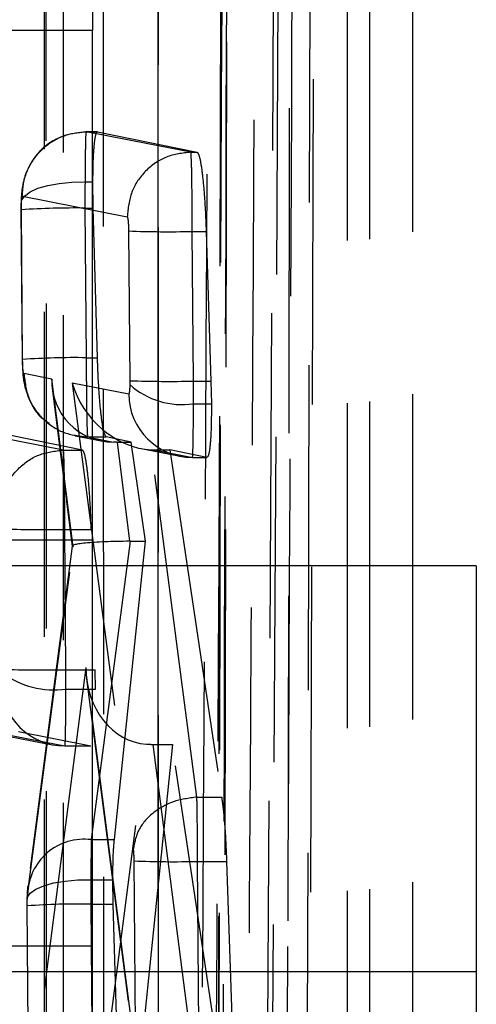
# Model space of a CAD drawing. Extents: x 55 to 332, y 12 to 285.
# Tile 35 of 36: x 327.06 to 328.84, y 252.62 to 256.46. Entities that reach past the tile are written whole.
import ezdxf

# ---------------------------------------------------------------- set-up
doc = ezdxf.new("R2010")
doc.units = 0
doc.linetypes.add('HIDDEN', pattern=[1.905, 1.27, -0.635])
doc.layers.get('0').update_dxf_attribs({"linetype": 'CONTINUOUS'})

msp = doc.modelspace()

# ---------------------------------------------------------------- linework, layer by layer
at = {"color": 7, "linetype": 'HIDDEN'}
for p, q in [((328.183, 249.2434), (328.2134, 259.2139)), ((328.5911, 258.8079), (328.5911, 246.3246)), ((328.3364, 258.7735), (328.3364, 246.2902)), ((328.4232, 258.7793), (328.4232, 247.3224)), ((327.8448, 258.674), (327.8275, 249.2984)), ((328.0147, 250.2352), (328.0599, 258.6414)), ((328.0771, 258.6414), (328.033, 250.2352)), ((327.1525, 257.2255), (327.1531, 248.1934)), ((327.3609, 256.0237), (327.3162, 256.0237)), ((327.3162, 256.0236), (327.3163, 256.0236)), ((327.7258, 255.9437), (327.3162, 256.0236)), ((327.3163, 256.0236), (327.3613, 256.0236)), ((327.3613, 256.0236), (327.7502, 255.9437)), ((327.7258, 255.9437), (327.7258, 255.9437)), ((327.7258, 255.9437), (327.7502, 255.9437)), ((327.312, 255.8273), (327.3429, 255.8273)), ((327.3442, 255.7253), (327.3429, 255.8273)), ((327.0672, 255.7712), (327.4768, 255.6913)), ((327.0619, 255.719), (327.0668, 255.1342)), ((327.0628, 255.7187), (327.063, 255.7362)), ((327.0678, 255.1338), (327.0628, 255.7187)), ((327.3119, 255.7253), (327.3168, 255.1407)), ((327.3119, 255.7253), (327.3442, 255.7253)), ((327.3607, 255.1407), (327.3442, 255.7253)), ((327.4821, 255.6358), (327.487, 255.0511)), ((327.7311, 255.6339), (327.7855, 255.6339)), ((327.736, 255.0493), (327.7311, 255.6339)), ((327.7855, 255.6339), (327.8041, 255.0493)), ((327.3168, 255.1407), (327.3607, 255.1407)), ((327.182, 255.0575), (327.0731, 255.0787)), ((327.2651, 254.4022), (327.182, 255.0575)), ((327.1839, 255.0214), (327.2621, 254.4049)), ((327.4827, 254.9989), (327.2621, 255.0419)), ((327.2621, 255.0419), (327.5003, 253.2207)), ((327.487, 255.0511), (327.4869, 255.0355)), ((327.736, 255.0493), (327.8041, 255.0493)), ((327.8041, 255.0493), (327.8059, 254.9611)), ((327.7359, 254.9611), (327.8059, 254.9611)), ((327.2276, 254.7801), (326.9357, 254.8371)), ((327.302, 254.7801), (327.0221, 254.8371)), ((327.2739, 254.8359), (327.3762, 254.816)), ((327.3221, 254.8312), (327.3221, 254.8312)), ((327.3221, 254.8312), (327.4238, 254.8114)), ((327.3221, 254.8312), (327.3952, 254.8312)), ((327.4927, 254.8114), (327.3952, 254.8312)), ((327.4372, 254.8114), (327.4864, 254.4237)), ((327.4372, 254.8114), (327.4927, 254.8114)), ((327.5482, 254.4237), (327.4927, 254.8114)), ((327.2276, 254.7801), (327.2276, 254.7801)), ((327.2276, 254.7801), (327.302, 254.7801)), ((327.5317, 254.7857), (327.6839, 254.756)), ((327.7493, 253.4245), (327.572, 254.781)), ((327.5809, 254.7808), (327.7317, 254.7514)), ((327.5809, 254.7808), (327.6434, 254.7808)), ((327.6434, 254.7808), (327.846, 253.4245)), ((327.7881, 254.7514), (327.6434, 254.7808)), ((327.7317, 254.7514), (327.7881, 254.7514)), ((327.7318, 254.7514), (327.7885, 254.7514)), ((327.2329, 254.4703), (327.3364, 254.4703)), ((327.2375, 253.9221), (327.2329, 254.4703)), ((327.3411, 254.428), (324.3411, 254.428)), ((327.4889, 254.4237), (327.3365, 253.2583)), ((327.4266, 253.2583), (327.5482, 254.4237)), ((327.4889, 254.4237), (327.5482, 254.4237)), ((327.0875, 253.0441), (327.2651, 254.4022)), ((327.2621, 254.4053), (327.0886, 253.079)), ((327.3411, 254.328), (324.3411, 254.328)), ((327.5959, 254.328), (327.5959, 247.7421)), ((327.3148, 253.9313), (327.0994, 252.2625)), ((327.2375, 253.9221), (327.352, 253.9221)), ((327.5008, 252.4892), (327.3148, 253.9313)), ((327.3533, 253.8462), (327.352, 253.9221)), ((327.3178, 253.8869), (327.5019, 252.4597)), ((327.2375, 253.8462), (327.3533, 253.8462)), ((326.8935, 253.6857), (327.1854, 253.6288)), ((326.9413, 253.6811), (327.2332, 253.6242)), ((327.0516, 253.6811), (327.3346, 253.6242)), ((327.2332, 253.6242), (327.3346, 253.6242)), ((327.2333, 253.6242), (327.335, 253.6242)), ((327.3484, 252.054), (327.552, 253.6313)), ((327.6534, 253.6306), (327.4914, 252.054)), ((327.577, 253.6306), (327.6534, 253.6306)), ((327.577, 253.6306), (327.7499, 252.2907)), ((327.8533, 252.2907), (327.6534, 253.6306)), ((327.7492, 253.4245), (327.7493, 253.4245)), ((327.7493, 253.4245), (327.846, 253.4245)), ((327.3365, 253.2583), (327.4266, 253.2583)), ((327.5027, 253.1753), (327.5082, 252.5302)), ((327.7572, 252.5284), (327.7518, 253.1733)), ((327.7518, 253.1733), (327.8653, 253.1733)), ((327.8653, 253.1733), (327.8868, 252.5284)), ((327.3348, 253.1019), (327.4207, 253.1019)), ((327.4222, 253.0065), (327.4207, 253.1019)), ((327.0858, 253.0161), (327.0875, 253.0441)), ((327.0847, 253.0002), (327.0905, 252.3094)), ((327.0857, 252.9998), (327.0858, 253.0161)), ((327.0915, 252.3091), (327.0857, 252.9998)), ((327.3347, 253.0065), (327.3405, 252.3159)), ((327.3347, 253.0065), (327.4222, 253.0065)), ((327.4427, 252.3159), (327.4222, 253.0065)), ((327.3411, 252.8421), (324.3411, 252.8421)), ((327.3411, 252.7421), (324.3411, 252.7421))]:
    msp.add_line(p, q, dxfattribs=at)
at = {"color": 8, "linetype": 'CONTINUOUS'}
msp.add_line((327.5959, 258.4983), (327.5959, 254.328), dxfattribs=at)
at = {"color": 7, "linetype": 'CONTINUOUS'}
for p, q in [((327.3411, 258.4639), (327.3411, 256.4192)), ((327.3411, 256.4192), (324.3411, 256.4192)), ((327.3411, 243.9358), (327.3411, 256.4192)), ((328.8411, 254.328), (327.3411, 254.328)), ((328.8411, 254.328), (328.8411, 252.7421)), ((328.8411, 252.7421), (327.3411, 252.7421)), ((328.8411, 252.7421), (328.8411, 247.7421))]:
    msp.add_line(p, q, dxfattribs=at)
at = {"color": 7, "linetype": 'HIDDEN', "flags": 128}
for points in [[(328.1962, 258.9218), (328.1945, 258.196), (328.1874, 255.2726), (328.1727, 249.5524)], [(327.8512, 249.3895), (327.8529, 250.1204), (327.8596, 253.0441), (327.8718, 258.76)], [(327.8467, 258.688), (327.8454, 257.957), (327.8401, 255.0333), (327.8289, 249.311)], [(328.1003, 249.1307), (328.1015, 249.8502), (328.1062, 252.7737), (328.1147, 258.5069)], [(327.5978, 257.555), (327.5979, 256.8242), (327.5981, 253.9012), (327.5985, 248.4663)], [(327.2286, 248.3224), (327.2285, 249.0531), (327.2283, 251.9762), (327.2279, 257.411)], [(327.1594, 257.258), (327.1595, 256.5273), (327.1596, 253.6042), (327.16, 248.226)], [(327.3852, 248.0334), (327.3852, 248.7642), (327.385, 251.6873), (327.3847, 257.0655)], [(327.063, 255.7362), (327.0639, 255.7545), (327.0754, 255.7721), (327.097, 255.7883), (327.1278, 255.8024), (327.1665, 255.8138), (327.2114, 255.8219), (327.2606, 255.8265), (327.312, 255.8273)], [(327.0858, 253.0161), (327.0866, 253.0333), (327.0981, 253.0499), (327.1198, 253.0651), (327.1506, 253.0784), (327.1892, 253.0891), (327.2342, 253.0968), (327.2834, 253.1011), (327.3348, 253.1019)]]:
    msp.add_lwpolyline(points, dxfattribs=at)
at = {"color": 7, "linetype": 'HIDDEN'}
for centre, radius, start, end in [((327.2677, 252.6911), 3.0345, 89.1662, 93.871), ((327.6399, 259.9289), 4.296, 267.8943, 271.216), ((327.2707, 252.3011), 2.84, 89.0702, 94.0975), ((327.6913, 255.2653), 0.3075, 228.3504, 278.3512), ((327.6431, 259.5181), 4.4698, 267.9982, 271.1907), ((327.7317, 255.0005), 0.249, 180.3574, 269.9944), ((327.1438, 258.7666), 4.2972, 267.8675, 271.1884), ((327.1474, 258.1182), 4.1971, 267.831, 271.2311), ((327.1909, 254.1799), 0.337, 233.0802, 277.9468), ((327.2332, 253.8733), 0.249, 180.3576, 269.995), ((327.3083, 253.0392), 0.2209, 82.6819, 178.7217), ((327.6606, 257.469), 4.2967, 267.8945, 271.2158), ((327.2901, 250.0109), 2.9959, 89.1484, 93.9139)]:
    msp.add_arc(centre, radius, start, end, dxfattribs=at)
for centre, major_axis, ratio, start_param, end_param in [((327.3163, 255.7203), (-0.0005, 0.3004), 0.014823, 1.206512, 1.554263), ((327.431, 255.06), (0.1844, 0.1726), 0.970057, 2.384159, 3.946568), ((327.5111, 255.0444), (-0.2016, 0.2146), 0.759262, 0.960567, 2.487379), ((327.7313, 255.0545), (-0.0005, 0.3031), 0.015482, 4.399147, 4.695397), ((327.4634, 254.8041), (0.2521, -0.0008), 0.02888, 1.675061, 1.728653), ((327.5495, 255.0369), (-0.1812, 0.2001), 0.882217, 2.432012, 2.467607), ((327.5141, 254.4046), (0.2521, -0.0005), 0.075957, 1.681094, 3.297093), ((327.4955, 254.2624), (0.2506, -0.0072), 0.642801, 1.615672, 1.625694), ((327.2326, 253.9276), (-0.0006, 0.3055), 0.016057, 4.442406, 4.694301), ((327.5638, 253.9338), (0, 0.3028), 0.822373, 1.579, 3.094187), ((327.5844, 253.7742), (0.2508, 0.0063), 0.572089, 4.568567, 4.668691), ((327.3395, 253.0004), (-0.0005, 0.3045), 0.015806, 0.560591, 1.231339), ((327.3392, 253.0015), (-0.0005, 0.3007), 0.01489, 1.230106, 1.554047)]:
    msp.add_ellipse(centre, major_axis=major_axis, ratio=ratio, start_param=start_param, end_param=end_param, dxfattribs=at)
for points, knots in [([(328.0903, 249.6665), (328.0991, 251.5579), (328.1142, 254.8206), (328.1282, 258.0846), (328.134, 259.4564)], [0, 0, 0, 0, 0.579719, 1, 1, 1, 1]), ([(327.8577, 258.7229), (327.857, 258.6011), (327.8539, 257.992), (327.8406, 255.434), (327.8262, 252.7541), (327.814, 250.5615), (327.8126, 250.3178)], [0, 0, 0, 0, 0.043478, 0.217388, 0.913028, 1, 1, 1, 1]), ([(327.7602, 250.7778), (327.7609, 250.8996), (327.7646, 251.5086), (327.7799, 254.0942), (327.7938, 256.5579), (327.8049, 258.5343)], [0, 0, 0, 0, 0.047112, 0.235562, 1, 1, 1, 1]), ([(327.8702, 258.4093), (327.8646, 256.6019), (327.854, 253.226), (327.8429, 249.849), (327.8377, 248.28)], [0, 0, 0, 0, 0.535379, 1, 1, 1, 1]), ([(327.9431, 250.9896), (327.9435, 251.0571), (327.9469, 251.6118), (327.9619, 254.0591), (327.9757, 256.4389), (327.9867, 258.3315)], [0, 0, 0, 0, 0.027574, 0.226656, 1, 1, 1, 1]), ([(327.0672, 255.7712), (327.0681, 255.7879), (327.0705, 255.8351), (327.0997, 255.9067), (327.1576, 255.972), (327.2322, 256.0152), (327.2882, 256.0208), (327.3162, 256.0236)], [0, 0, 0, 0, 0.127859, 0.359223, 0.572816, 0.786408, 1, 1, 1, 1]), ([(327.3163, 256.0236), (327.3163, 256.0236), (327.3159, 256.024), (327.315, 256.0185), (327.3137, 255.9854), (327.3126, 255.9183), (327.312, 255.8602), (327.312, 255.8274), (327.312, 255.8273)], [0, 0, 0, 0, 0.000161, 0.183736, 0.4538, 0.725138, 0.999844, 1, 1, 1, 1]), ([(327.3429, 255.8273), (327.3432, 255.858), (327.344, 255.9194), (327.3488, 255.9853), (327.3549, 256.0198), (327.3595, 256.0225), (327.3613, 256.0236)], [0, 0, 0, 0, 0.273436, 0.546853, 0.821255, 1, 1, 1, 1]), ([(327.254, 256.0144), (327.2292, 256.0063), (327.1799, 255.9904), (327.1258, 255.9405), (327.0896, 255.8858), (327.0714, 255.8347), (327.0642, 255.7903), (327.0624, 255.7593), (327.0619, 255.7394), (327.0618, 255.7334)], [0, 0, 0, 0, 0.205885, 0.40724, 0.569545, 0.727494, 0.833749, 0.949412, 1, 1, 1, 1]), ([(327.7258, 255.9437), (327.693, 255.9399), (327.6274, 255.9321), (327.5448, 255.8736), (327.4873, 255.7902), (327.4803, 255.7242), (327.4768, 255.6913)], [0, 0, 0, 0, 0.250001, 0.499999, 0.75, 1, 1, 1, 1]), ([(327.7311, 255.6339), (327.7311, 255.6339), (327.7311, 255.6679), (327.7308, 255.736), (327.7298, 255.8266), (327.7288, 255.897), (327.7264, 255.9348), (327.7273, 255.9437), (327.7258, 255.9437), (327.7258, 255.9437)], [0, 0, 0, 0, 0.000125, 0.21437, 0.424433, 0.634696, 0.848151, 0.999969, 1, 1, 1, 1]), ([(327.7502, 255.9437), (327.7532, 255.9396), (327.7592, 255.9314), (327.7686, 255.8765), (327.7769, 255.797), (327.7826, 255.711), (327.7847, 255.6552), (327.7855, 255.6339)], [0, 0, 0, 0, 0.216761, 0.433522, 0.65027, 0.865969, 1, 1, 1, 1]), ([(327.063, 255.7362), (327.0632, 255.7416), (327.0635, 255.7525), (327.0647, 255.7642), (327.066, 255.7704), (327.0669, 255.771), (327.0672, 255.7712)], [0, 0, 0, 0, 0.270021, 0.539925, 0.81342, 1, 1, 1, 1]), ([(327.0621, 255.745), (327.062, 255.7428), (327.0618, 255.7343), (327.0619, 255.7255), (327.0619, 255.7189)], [0, 0, 0, 0, 0.253553, 1, 1, 1, 1]), ([(327.4768, 255.6913), (327.4772, 255.6909), (327.4781, 255.6899), (327.4795, 255.6827), (327.4808, 255.6701), (327.4818, 255.6539), (327.482, 255.6419), (327.4821, 255.6358)], [0, 0, 0, 0, 0.151943, 0.36948, 0.581767, 0.79006, 1, 1, 1, 1]), ([(327.3168, 255.1407), (327.3168, 255.1407), (327.3168, 255.1066), (327.3171, 255.0383), (327.318, 254.9476), (327.3194, 254.8774), (327.3208, 254.8396), (327.3218, 254.8316), (327.3221, 254.8312), (327.3221, 254.8312)], [0, 0, 0, 0, 0.0001261, 0.2147449, 0.4256741, 0.6364817, 0.8501653, 0.9998748, 1, 1, 1, 1]), ([(327.3952, 254.8312), (327.3922, 254.8353), (327.3861, 254.8435), (327.3768, 254.8984), (327.3687, 254.9778), (327.3633, 255.0638), (327.3614, 255.1194), (327.3607, 255.1407)], [0, 0, 0, 0, 0.216946, 0.433898, 0.650778, 0.866573, 1, 1, 1, 1]), ([(327.0673, 255.1265), (327.0674, 255.1173), (327.0678, 255.083), (327.073, 255.0334), (327.0978, 254.9637), (327.1314, 254.911), (327.1633, 254.8905), (327.1732, 254.8842)], [0, 0, 0, 0, 0.09537, 0.357231, 0.601889, 0.876385, 1, 1, 1, 1]), ([(327.0731, 255.0787), (327.0727, 255.0791), (327.0718, 255.0801), (327.0704, 255.0872), (327.069, 255.0999), (327.0681, 255.116), (327.0679, 255.1279), (327.0678, 255.1338)], [0, 0, 0, 0, 0.151651, 0.370479, 0.584365, 0.794911, 1, 1, 1, 1]), ([(327.0731, 255.0787), (327.0771, 255.0462), (327.085, 254.9811), (327.1427, 254.8993), (327.2247, 254.8422), (327.2896, 254.8349), (327.3221, 254.8312)], [0, 0, 0, 0, 0.2500007, 0.5000013, 0.7500009, 1, 1, 1, 1]), ([(327.4869, 255.0355), (327.4868, 255.0315), (327.4866, 255.0219), (327.4857, 255.0096), (327.4843, 255.0004), (327.4832, 254.9994), (327.4827, 254.9989)], [0, 0, 0, 0, 0.1891714, 0.4563528, 0.728873, 1, 1, 1, 1]), ([(327.7317, 254.7514), (327.7317, 254.7514), (327.7322, 254.7506), (327.7334, 254.7616), (327.7347, 254.8112), (327.7355, 254.8831), (327.7359, 254.937), (327.7359, 254.961), (327.7359, 254.9611)], [0, 0, 0, 0, 0.000155, 0.265305, 0.536044, 0.806588, 0.999848, 1, 1, 1, 1]), ([(327.8059, 254.9611), (327.8058, 254.9298), (327.8056, 254.8673), (327.8014, 254.7978), (327.7954, 254.7569), (327.7904, 254.7531), (327.7881, 254.7514)], [0, 0, 0, 0, 0.262265, 0.524492, 0.787593, 1, 1, 1, 1]), ([(326.9786, 254.5277), (326.9821, 254.5606), (326.9891, 254.6266), (327.0466, 254.71), (327.1292, 254.7686), (327.1948, 254.7763), (327.2276, 254.7801)], [0, 0, 0, 0, 0.250001, 0.5, 0.75, 1, 1, 1, 1]), ([(327.2329, 254.4703), (327.2329, 254.4703), (327.2324, 254.5043), (327.2328, 254.5725), (327.2317, 254.6631), (327.2303, 254.7333), (327.2292, 254.7717), (327.2276, 254.7794), (327.2276, 254.7801), (327.2276, 254.7801)], [0, 0, 0, 0, 0.000126, 0.214324, 0.424634, 0.634924, 0.848167, 0.999969, 1, 1, 1, 1]), ([(327.3364, 254.4703), (327.3352, 254.5044), (327.3327, 254.5727), (327.3257, 254.6645), (327.3172, 254.7348), (327.3089, 254.7732), (327.304, 254.7782), (327.302, 254.7801)], [0, 0, 0, 0, 0.213312, 0.426577, 0.641011, 0.857001, 1, 1, 1, 1]), ([(327.2332, 253.6242), (327.2332, 253.6242), (327.2337, 253.6237), (327.2349, 253.6342), (327.2362, 253.684), (327.2371, 253.7588), (327.2375, 253.818), (327.2375, 253.8462), (327.2375, 253.8462)], [0, 0, 0, 0, 0.0001498, 0.2568926, 0.5186358, 0.7804955, 0.9998502, 1, 1, 1, 1]), ([(327.7492, 253.4245), (327.7175, 253.4202), (327.654, 253.4116), (327.5731, 253.3639), (327.515, 253.2979), (327.5052, 253.2464), (327.5003, 253.2207)], [0, 0, 0, 0, 0.2500019, 0.4999997, 0.7499992, 1, 1, 1, 1]), ([(327.7518, 253.1733), (327.7518, 253.1733), (327.7518, 253.2003), (327.7515, 253.2618), (327.7507, 253.3522), (327.7498, 253.4023), (327.7492, 253.4245), (327.7492, 253.4245)], [0, 0, 0, 0, 0.000206, 0.279181, 0.63275, 0.999802, 1, 1, 1, 1]), ([(327.846, 253.4245), (327.8482, 253.4077), (327.8535, 253.3684), (327.8607, 253.2814), (327.8637, 253.21), (327.8653, 253.1733)], [0, 0, 0, 0, 0.265505, 0.622067, 1, 1, 1, 1]), ([(327.4207, 253.1019), (327.421, 253.1334), (327.4215, 253.1961), (327.4249, 253.2376), (327.4266, 253.2583)], [0, 0, 0, 0, 0.501378, 1, 1, 1, 1]), ([(327.5003, 253.2207), (327.5003, 253.2206), (327.5008, 253.2166), (327.5017, 253.207), (327.5025, 253.1909), (327.5027, 253.1799), (327.5027, 253.1753)], [0, 0, 0, 0, 0.013228, 0.374533, 0.734986, 1, 1, 1, 1]), ([(327.0886, 253.0794), (327.088, 253.0741), (327.0859, 253.0561), (327.0853, 253.0371), (327.0848, 253.0236)], [0, 0, 0, 0, 0.29266, 1, 1, 1, 1]), ([(327.0848, 253.0242), (327.0848, 253.0222), (327.0846, 253.0143), (327.0847, 253.0061), (327.0847, 253)], [0, 0, 0, 0, 0.252981, 1, 1, 1, 1])]:
    msp.add_open_spline(points, degree=3, knots=knots, dxfattribs=at)

doc.saveas('drawing.dxf')
